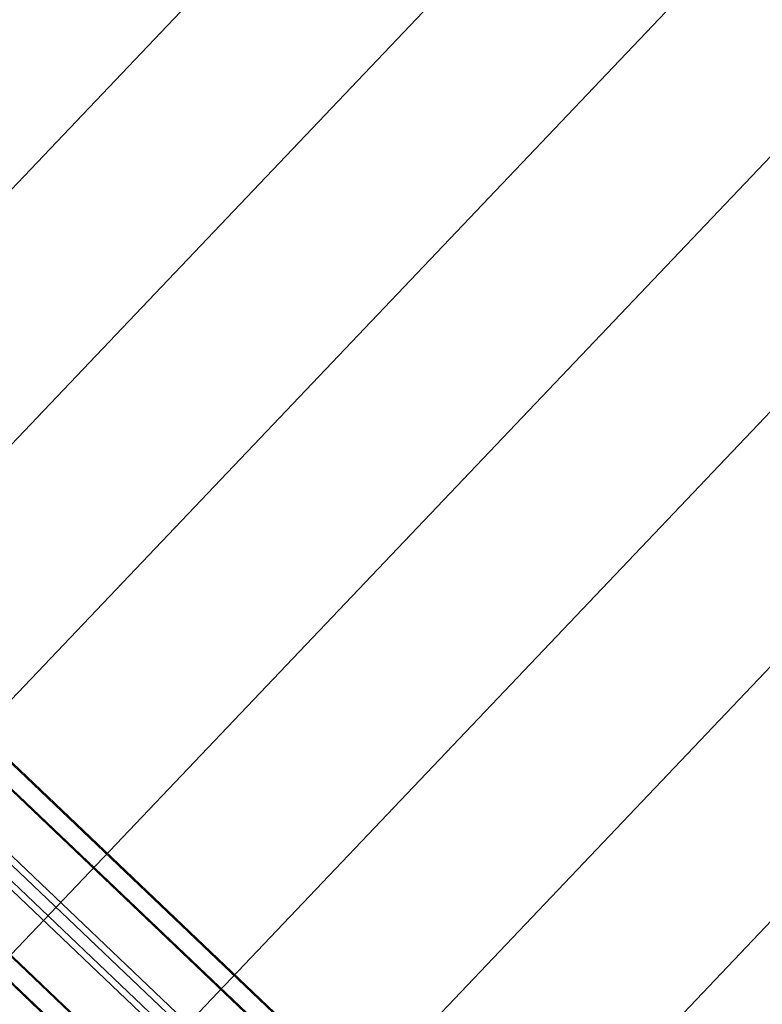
# Model space of a CAD drawing. Header units: metres. Extents: x 32343131.6 to 32343183.7, y 5699223.3 to 5699275.1.
# Tile 49 of 190: x 32343155.1 to 32343156.7, y 5699248.2 to 5699250.3. Entities that reach past the tile are written whole.
import ezdxf

# ---------------------------------------------------------------- set-up
doc = ezdxf.new("R2010")
doc.units = ezdxf.units.M
doc.layers.add('0-1', color=7, linetype='Continuous', lineweight=5)
doc.layers.add('S-BEAM-1', color=7, linetype='Continuous', lineweight=5, true_color=0xcccccc)

# ---------------------------------------------------------------- blocks, each defined once
blk = doc.blocks.new('HEB Träger - 3883410-TGA_190_LP5_GR_DA-TGA-01_G_')
at = {"layer": 'S-BEAM-1'}
for p, q in [((95.9738, -18.2048), (61.1979, 14.8804)), ((95.9754, -18.2032), (61.1994, 14.882)), ((95.9454, -18.2348), (61.1694, 14.8504)), ((61.1709, 14.8521), (95.9469, -18.2331)), ((95.7694, -18.4197), (60.9934, 14.6655)), ((60.9919, 14.6638), (95.7678, -18.4214)), ((95.7394, -18.4513), (60.9634, 14.6339)), ((95.7409, -18.4497), (60.9649, 14.6355)), ((81.3648, -4.5219), (75.5905, 0.9716)), ((81.3744, -4.5118), (75.6001, 0.9817)), ((81.3475, -4.5401), (75.5732, 0.9534)), ((81.3378, -4.5502), (75.5636, 0.9433))]:
    blk.add_line(p, q, dxfattribs=at)
blk = doc.blocks.new('ARC_190_LPX_FM_Stellplätze_rvt-1-TGA_190_LP5_GR_DA-TGA-01_G_')
at = {"layer": 'S-BEAM-1'}
for p, q in [((32343147.851, 5699242.3949), (32343156.1132, 5699251.0794)), ((32343147.851, 5699242.3949), (32343156.1132, 5699251.0794)), ((32343147.8511, 5699242.395), (32343156.1133, 5699251.0795)), ((32343147.8511, 5699242.395), (32343156.1133, 5699251.0795)), ((32343148.1227, 5699242.1365), (32343156.385, 5699250.821)), ((32343148.1227, 5699242.1365), (32343156.385, 5699250.821)), ((32343148.1227, 5699242.1364), (32343156.3849, 5699250.8209)), ((32343148.1227, 5699242.1364), (32343156.3849, 5699250.8209)), ((32343148.3943, 5699241.8779), (32343156.6566, 5699250.5624)), ((32343148.3943, 5699241.8779), (32343156.6566, 5699250.5624)), ((32343148.3944, 5699241.878), (32343156.6567, 5699250.5625)), ((32343148.3944, 5699241.878), (32343156.6567, 5699250.5625)), ((32343148.666, 5699241.6195), (32343156.9283, 5699250.304)), ((32343148.666, 5699241.6195), (32343156.9283, 5699250.304)), ((32343148.6661, 5699241.6195), (32343156.9284, 5699250.3041)), ((32343148.6661, 5699241.6195), (32343156.9284, 5699250.3041)), ((32343148.9377, 5699241.361), (32343157.2, 5699250.0455)), ((32343148.9377, 5699241.361), (32343157.2, 5699250.0455)), ((32343148.9378, 5699241.3611), (32343157.2001, 5699250.0456)), ((32343148.9378, 5699241.3611), (32343157.2001, 5699250.0456)), ((32343149.2094, 5699241.1025), (32343157.4717, 5699249.787)), ((32343149.2094, 5699241.1025), (32343157.4717, 5699249.787)), ((32343149.2095, 5699241.1026), (32343157.4718, 5699249.7871)), ((32343149.2095, 5699241.1026), (32343157.4718, 5699249.7871)), ((32343149.4811, 5699240.844), (32343157.7434, 5699249.5285)), ((32343149.4811, 5699240.844), (32343157.7434, 5699249.5285)), ((32343149.4812, 5699240.8441), (32343157.7435, 5699249.5286)), ((32343149.4812, 5699240.8441), (32343157.7435, 5699249.5286))]:
    blk.add_line(p, q, dxfattribs=at)
blk.add_blockref('HEB Träger - 3883410-TGA_190_LP5_GR_DA-TGA-01_G_', (32343077.7673, 5699249.1855), dxfattribs=at)

msp = doc.modelspace()

# ---------------------------------------------------------------- block references
at = {"layer": '0-1'}
msp.add_blockref('ARC_190_LPX_FM_Stellplätze_rvt-1-TGA_190_LP5_GR_DA-TGA-01_G_', (0, 0), dxfattribs=at)

doc.saveas('drawing.dxf')
